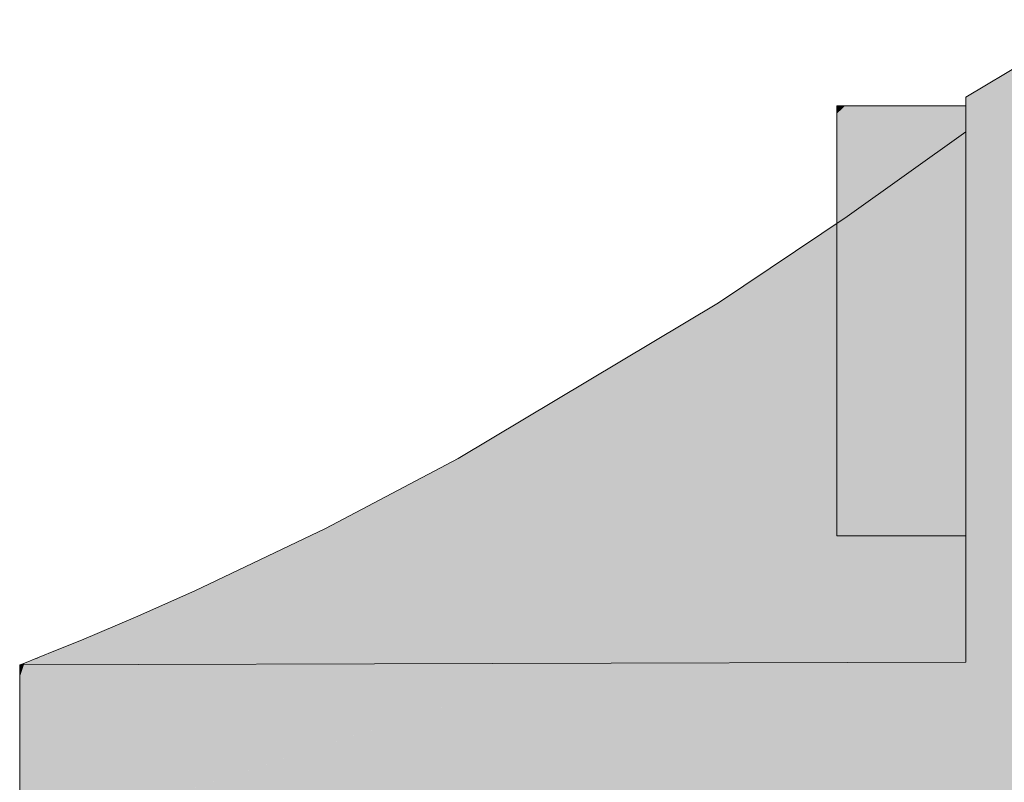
# Model space of a CAD drawing. Extents: x -299 to 601, y -39 to 381.
# Tile 76 of 252: x -172.274 to -171.816, y 142.654 to 143.008. Entities that reach past the tile are written whole.
import ezdxf

# ---------------------------------------------------------------- set-up
doc = ezdxf.new("R2010")
doc.units = 0
doc.layers.get('0').update_dxf_attribs({"lineweight": 35})
doc.layers.add('L_Bauteil', color=7, linetype='Continuous', lineweight=5, true_color=0xababab)
doc.layers.add('L_Bauteil-Shading', color=7, linetype='Continuous', lineweight=5, true_color=0xababab)

# ---------------------------------------------------------------- blocks, each defined once
blk = doc.blocks.new('Shading-A06HSX5SNL', base_point=(-169.77151, 141.43428))
at = {"layer": 'L_Bauteil-Shading', "color": 28, "true_color": 0x5c1413}
blk.add_solid([(-171.77353, 143.00829), (-171.83353, 142.97227), (-171.77353, 142.99675)], dxfattribs=at)
at = {"layer": 'L_Bauteil-Shading', "color": 28, "true_color": 0x5e1413}
blk.add_solid([(-171.77353, 142.99675), (-171.83353, 142.97227), (-171.83353, 142.95621)], dxfattribs=at)
at = {"layer": 'L_Bauteil-Shading', "color": 26, "true_color": 0x6b1716}
for points in [[(-171.77353, 142.97083), (-171.77353, 142.99675), (-171.79716, 142.96008), (-171.83353, 142.95621)], [(-171.88875, 142.91678), (-171.77353, 142.9626), (-171.88498, 142.91946), (-171.79716, 142.96008)], [(-171.79716, 142.96008), (-171.83353, 142.95621), (-171.88498, 142.91946)]]:
    blk.add_solid(points, dxfattribs=at)
at = {"layer": 'L_Bauteil-Shading', "color": 8, "true_color": 0x6b767c}
for points in [[(-171.88988, 142.96182), (-171.89352, 142.86829), (-171.83353, 142.96828), (-171.83353, 142.86829)], [(-171.89352, 142.96466), (-171.89352, 142.9586), (-171.88963, 142.96828), (-171.88988, 142.96182)], [(-171.88963, 142.96828), (-171.89352, 142.96828), (-171.89352, 142.96466)], [(-171.88988, 142.96182), (-171.83353, 142.96828), (-171.88257, 142.96828)], [(-171.88963, 142.96828), (-171.88988, 142.96182), (-171.88257, 142.96828)], [(-171.89352, 142.9586), (-171.89352, 142.86829), (-171.88988, 142.96182)], [(-171.83353, 142.78836), (-171.83353, 142.86829), (-171.89352, 142.78836), (-171.89352, 142.86829)], [(-171.89352, 142.76828), (-171.83353, 142.76828), (-171.89352, 142.78836), (-171.83353, 142.78836)]]:
    blk.add_solid(points, dxfattribs=at)
at = {"layer": 'L_Bauteil-Shading', "color": 26, "true_color": 0x751918}
for points in [[(-172.06964, 142.80434), (-172.22552, 142.69223), (-171.77353, 142.9626), (-172.22472, 142.68748)], [(-172.22552, 142.69223), (-172.27353, 142.65771), (-172.22472, 142.68748)]]:
    blk.add_solid(points, dxfattribs=at)
at = {"layer": 'L_Bauteil-Shading', "color": 26, "true_color": 0x781919}
for points in [[(-172.22403, 142.68242), (-171.77353, 142.90717), (-172.22472, 142.68748), (-171.77353, 142.9626)], [(-172.27353, 142.65771), (-172.22403, 142.68242), (-172.22472, 142.68748)]]:
    blk.add_solid(points, dxfattribs=at)
at = {"layer": 'L_Bauteil-Shading', "color": 26, "true_color": 0x6f1817}
for points in [[(-171.94865, 142.87669), (-172.06964, 142.80434), (-171.77353, 142.9626)], [(-172.13138, 142.7718), (-172.22849, 142.7128), (-172.06964, 142.80434), (-172.22821, 142.71187)], [(-172.22849, 142.7128), (-172.27353, 142.68544), (-172.22821, 142.71187)]]:
    blk.add_solid(points, dxfattribs=at)
at = {"layer": 'L_Bauteil-Shading', "color": 26, "true_color": 0x6d1717}
blk.add_solid([(-171.77353, 142.9626), (-171.88875, 142.91678), (-171.94865, 142.87669)], dxfattribs=at)
at = {"layer": 'L_Bauteil-Shading', "color": 24, "true_color": 0xa22322}
blk.add_solid([(-171.83353, 142.95621), (-171.88875, 142.91678), (-171.83353, 142.91991)], dxfattribs=at)
at = {"layer": 'L_Bauteil-Shading', "color": 24, "true_color": 0xa92423}
for points in [[(-171.83353, 142.91991), (-171.88875, 142.91678), (-171.83353, 142.88033)], [(-171.88875, 142.91678), (-171.94865, 142.87669), (-171.83353, 142.88033)]]:
    blk.add_solid(points, dxfattribs=at)
at = {"layer": 'L_Bauteil-Shading', "color": 26, "true_color": 0x841c1b}
for points in [[(-171.77353, 142.90717), (-172.22403, 142.68242), (-172.22295, 142.64941)], [(-172.2227, 142.64197), (-171.77353, 142.83255), (-172.22295, 142.64941), (-171.77353, 142.90717)], [(-172.22403, 142.68242), (-172.27353, 142.65771), (-172.25829, 142.62915), (-172.27353, 142.62395)], [(-172.22403, 142.68242), (-172.25829, 142.62915), (-172.22295, 142.64941)]]:
    blk.add_solid(points, dxfattribs=at)
at = {"layer": 'L_Bauteil-Shading', "color": 24, "true_color": 0xaa2423}
for points in [[(-171.83353, 142.88033), (-171.94865, 142.87669), (-171.83353, 142.83997)], [(-171.83353, 142.83997), (-171.94865, 142.87669), (-172.02304, 142.81136), (-172.05894, 142.81073)], [(-172.05894, 142.81073), (-172.06964, 142.80434), (-172.02304, 142.81136)]]:
    blk.add_solid(points, dxfattribs=at)
at = {"layer": 'L_Bauteil-Shading', "color": 24, "true_color": 0xa72423}
for points in [[(-171.83353, 142.81085), (-171.83353, 142.83997), (-172.02304, 142.81136)], [(-171.83353, 142.80141), (-171.83353, 142.81085), (-172.06964, 142.80434), (-172.02304, 142.81136)]]:
    blk.add_solid(points, dxfattribs=at)
at = {"layer": 'L_Bauteil-Shading', "color": 24, "true_color": 0x8e1e1d}
for points in [[(-172.22272, 142.64116), (-172.00996, 142.71072), (-172.2227, 142.64197), (-171.77353, 142.83255)], [(-171.77353, 142.78804), (-171.77353, 142.83255), (-172.00996, 142.71072)], [(-172.00996, 142.71072), (-171.77353, 142.74162), (-171.77353, 142.78804)], [(-172.00996, 142.71072), (-172.2459, 142.58919), (-171.77353, 142.74162), (-172.24481, 142.58452)], [(-172.23097, 142.63846), (-172.25497, 142.62828), (-172.00996, 142.71072), (-172.2459, 142.58919)]]:
    blk.add_solid(points, dxfattribs=at)
at = {"layer": 'L_Bauteil-Shading', "color": 26, "true_color": 0x781a19}
for points in [[(-172.22552, 142.69223), (-172.06964, 142.80434), (-172.22821, 142.71187)], [(-172.27353, 142.68544), (-172.27353, 142.65771), (-172.22821, 142.71187), (-172.22552, 142.69223)]]:
    blk.add_solid(points, dxfattribs=at)
at = {"layer": 'L_Bauteil-Shading', "color": 24, "true_color": 0x9f2221}
for points in [[(-171.83353, 142.80141), (-172.06964, 142.80434), (-172.09433, 142.7755), (-172.07907, 142.79936)], [(-172.07907, 142.79936), (-172.13138, 142.7718), (-172.09433, 142.7755)]]:
    blk.add_solid(points, dxfattribs=at)
at = {"layer": 'L_Bauteil-Shading', "color": 24, "true_color": 0x9e2221}
for points in [[(-171.83353, 142.76712), (-171.83353, 142.80141), (-172.0972, 142.77127), (-172.09433, 142.7755)], [(-172.09433, 142.7755), (-172.13138, 142.7718), (-172.0972, 142.77127)]]:
    blk.add_solid(points, dxfattribs=at)
at = {"layer": 'L_Bauteil-Shading', "color": 26, "true_color": 0x6d1716}
for points in [[(-172.19205, 142.74277), (-172.22968, 142.71629), (-172.13138, 142.7718), (-172.22849, 142.7128)], [(-172.22968, 142.71629), (-172.27353, 142.68544), (-172.22849, 142.7128)]]:
    blk.add_solid(points, dxfattribs=at)
at = {"layer": 'L_Bauteil-Shading', "color": 24, "true_color": 0x921f1e}
for points in [[(-172.0972, 142.77127), (-172.13138, 142.7718), (-172.12267, 142.74748), (-172.19205, 142.74277)], [(-171.83353, 142.76712), (-172.0972, 142.77127), (-172.12267, 142.74748)]]:
    blk.add_solid(points, dxfattribs=at)
at = {"layer": 'L_Bauteil-Shading', "color": 24, "true_color": 0x901f1e}
for points in [[(-171.83353, 142.73929), (-171.83353, 142.76712), (-172.1288, 142.74214), (-172.12267, 142.74748)], [(-172.12267, 142.74748), (-172.19205, 142.74277), (-172.1288, 142.74214)]]:
    blk.add_solid(points, dxfattribs=at)
at = {"layer": 'L_Bauteil-Shading', "color": 24, "true_color": 0x96201f}
for points in [[(-172.21898, 142.54692), (-171.77353, 142.74162), (-172.24481, 142.58452)], [(-172.21225, 142.53716), (-171.77353, 142.63789), (-172.21898, 142.54692), (-171.77353, 142.74162)]]:
    blk.add_solid(points, dxfattribs=at)
at = {"layer": 'L_Bauteil-Shading', "color": 26, "true_color": 0x6a1716}
for points in [[(-172.22968, 142.71629), (-172.19205, 142.74277), (-172.23145, 142.72064), (-172.21968, 142.73048)], [(-172.23145, 142.72064), (-172.21968, 142.73048), (-172.23273, 142.72371)], [(-172.27353, 142.70251), (-172.27353, 142.68544), (-172.23273, 142.72371), (-172.23145, 142.72064)], [(-172.27353, 142.68544), (-172.22968, 142.71629), (-172.23145, 142.72064)], [(-171.83353, 142.71101), (-171.83353, 142.71968), (-171.92276, 142.71075), (-172.25603, 142.71524)], [(-172.2652, 142.71156), (-172.03392, 142.71049), (-172.25603, 142.71524), (-171.92276, 142.71075)], [(-171.83353, 142.70956), (-171.83353, 142.71101), (-171.92276, 142.71075)], [(-172.03392, 142.71049), (-171.83353, 142.70956), (-171.92276, 142.71075)]]:
    blk.add_solid(points, dxfattribs=at)
at = {"layer": 'L_Bauteil-Shading', "color": 26, "true_color": 0x851c1c}
for points in [[(-172.1288, 142.74214), (-172.19205, 142.74277), (-172.14471, 142.73219), (-172.21968, 142.73048)], [(-171.83353, 142.73929), (-172.1288, 142.74214), (-172.14471, 142.73219)]]:
    blk.add_solid(points, dxfattribs=at)
at = {"layer": 'L_Bauteil-Shading', "color": 26, "true_color": 0x7e1b1a}
for points in [[(-172.14714, 142.73096), (-171.83353, 142.73038), (-172.14471, 142.73219), (-171.83353, 142.73929)], [(-171.83353, 142.71968), (-171.83353, 142.73038), (-172.21968, 142.73048), (-172.19493, 142.73105)], [(-172.19493, 142.73105), (-172.14714, 142.73096), (-172.14471, 142.73219)]]:
    blk.add_solid(points, dxfattribs=at)
at = {"layer": 'L_Bauteil-Shading', "color": 26, "true_color": 0x7b1a19}
blk.add_solid([(-172.21968, 142.73048), (-172.24478, 142.71985), (-171.83353, 142.71968)], dxfattribs=at)
at = {"layer": 'L_Bauteil-Shading', "color": 28, "true_color": 0x651515}
for points in [[(-172.23273, 142.72371), (-172.21968, 142.73048), (-172.23343, 142.72466)], [(-172.24478, 142.71985), (-172.27353, 142.70251), (-172.23343, 142.72466), (-172.23273, 142.72371)]]:
    blk.add_solid(points, dxfattribs=at)
at = {"layer": 'L_Bauteil-Shading', "color": 28, "true_color": 0x621514}
for points in [[(-172.27353, 142.70251), (-172.24478, 142.71985), (-172.25603, 142.71524)], [(-172.03392, 142.71049), (-172.2652, 142.71156), (-172.26772, 142.71057)], [(-172.27132, 142.70915), (-171.83353, 142.70956), (-172.26772, 142.71057), (-172.03392, 142.71049)]]:
    blk.add_solid(points, dxfattribs=at)
at = {"layer": 'L_Bauteil-Shading', "color": 26, "true_color": 0x711817}
blk.add_solid([(-171.83353, 142.71968), (-172.24478, 142.71985), (-172.25603, 142.71524)], dxfattribs=at)
at = {"layer": 'L_Bauteil-Shading', "color": 28, "true_color": 0x5f1414}
for points in [[(-172.27353, 142.70251), (-172.25603, 142.71524), (-172.26566, 142.71106), (-172.26436, 142.7119)], [(-172.26436, 142.7119), (-172.2652, 142.71156), (-172.26566, 142.71106)]]:
    blk.add_solid(points, dxfattribs=at)
at = {"layer": 'L_Bauteil-Shading', "color": 28, "true_color": 0x5d1413}
for points in [[(-172.27226, 142.70631), (-172.27353, 142.70251), (-172.26566, 142.71106)], [(-172.27132, 142.70915), (-172.27226, 142.70631), (-172.2652, 142.71156), (-172.26566, 142.71106)]]:
    blk.add_solid(points, dxfattribs=at)
at = {"layer": 'L_Bauteil-Shading', "color": 28, "true_color": 0x571212}
blk.add_solid([(-171.83353, 142.70956), (-172.27295, 142.7085), (-172.27353, 142.70828)], dxfattribs=at)
at = {"layer": 'L_Bauteil-Shading', "color": 28, "true_color": 0x591312}
for points in [[(-172.27295, 142.7085), (-172.27353, 142.70828), (-172.27325, 142.70535), (-172.27353, 142.70485)], [(-172.27353, 142.70485), (-172.27353, 142.70251), (-172.27325, 142.70535)]]:
    blk.add_solid(points, dxfattribs=at)
at = {"layer": 'L_Bauteil-Shading', "color": 28, "true_color": 0x5c1313}
for points in [[(-172.27132, 142.70915), (-172.27295, 142.7085), (-172.27226, 142.70631), (-172.27325, 142.70535)], [(-172.27132, 142.70915), (-172.27295, 142.7085), (-171.83353, 142.70956)], [(-172.27325, 142.70535), (-172.27353, 142.70251), (-172.27226, 142.70631)]]:
    blk.add_solid(points, dxfattribs=at)
blk = doc.blocks.new('FKRS-EU_DE_100_Z00-A06HSXLANL', base_point=(-173.4725, 136.30827))
at = {"color": 24, "linetype": 'ByBlock', "lineweight": -2, "ltscale": 0.13, "true_color": 0xab2524}
for p, q in [((-171.77352, 143.00828), (-171.83352, 142.97228)), ((-171.83352, 142.97228), (-171.83352, 142.95621)), ((-171.83352, 142.95621), (-171.88874, 142.91678)), ((-171.83352, 142.91991), (-171.83352, 142.95621)), ((-171.83352, 142.88032), (-171.83352, 142.91991)), ((-171.88874, 142.91678), (-171.94866, 142.8767)), ((-171.83352, 142.83996), (-171.83352, 142.88032)), ((-171.94866, 142.8767), (-172.06964, 142.80433)), ((-171.83352, 142.80141), (-171.83352, 142.83996)), ((-172.06964, 142.80433), (-172.13138, 142.77181)), ((-171.83352, 142.76713), (-171.83352, 142.80141)), ((-172.13138, 142.77181), (-172.19204, 142.74276)), ((-171.83352, 142.73929), (-171.83352, 142.76713)), ((-172.19204, 142.74276), (-172.21968, 142.73048)), ((-171.83352, 142.71969), (-171.83352, 142.73929)), ((-172.21968, 142.73048), (-172.24478, 142.71986)), ((-172.24478, 142.71986), (-172.25603, 142.71525)), ((-171.83352, 142.70956), (-171.83352, 142.71969)), ((-172.2652, 142.71157), (-172.27132, 142.70914)), ((-172.25603, 142.71525), (-172.2652, 142.71157)), ((-172.27352, 142.70828), (-171.83352, 142.70956)), ((-172.27296, 142.7085), (-172.27352, 142.70828)), ((-172.27352, 142.70828), (-172.27352, 142.70252)), ((-172.27132, 142.70914), (-172.27296, 142.7085)), ((-172.27352, 142.70252), (-172.27352, 142.68544)), ((-172.27352, 142.68544), (-172.27352, 142.65772)), ((-172.27352, 142.65772), (-172.27352, 142.62041))]:
    blk.add_line(p, q, dxfattribs=at)
at = {"color": 252, "linetype": 'ByBlock', "lineweight": -2, "ltscale": 0.13, "true_color": 0x7e8b92}
for p, q in [((-171.83352, 142.96828), (-171.89352, 142.96828)), ((-171.89352, 142.9097), (-171.89352, 142.96828)), ((-171.83352, 142.9097), (-171.83352, 142.96828)), ((-171.89352, 142.82686), (-171.89352, 142.9097)), ((-171.83352, 142.82686), (-171.83352, 142.9097)), ((-171.89352, 142.76828), (-171.89352, 142.82686)), ((-171.83352, 142.76828), (-171.83352, 142.82686)), ((-171.89352, 142.76828), (-171.83352, 142.76828))]:
    blk.add_line(p, q, dxfattribs=at)

msp = doc.modelspace()

# ---------------------------------------------------------------- block references
at = {"layer": 'L_Bauteil', "ltscale": 0.13}
msp.add_blockref('FKRS-EU_DE_100_Z00-A06HSXLANL', (-173.4725, 136.30827), dxfattribs=at)
at = {"layer": 'L_Bauteil'}
msp.add_blockref('Shading-A06HSX5SNL', (-169.77151, 141.43428), dxfattribs=at)

doc.saveas('drawing.dxf')
